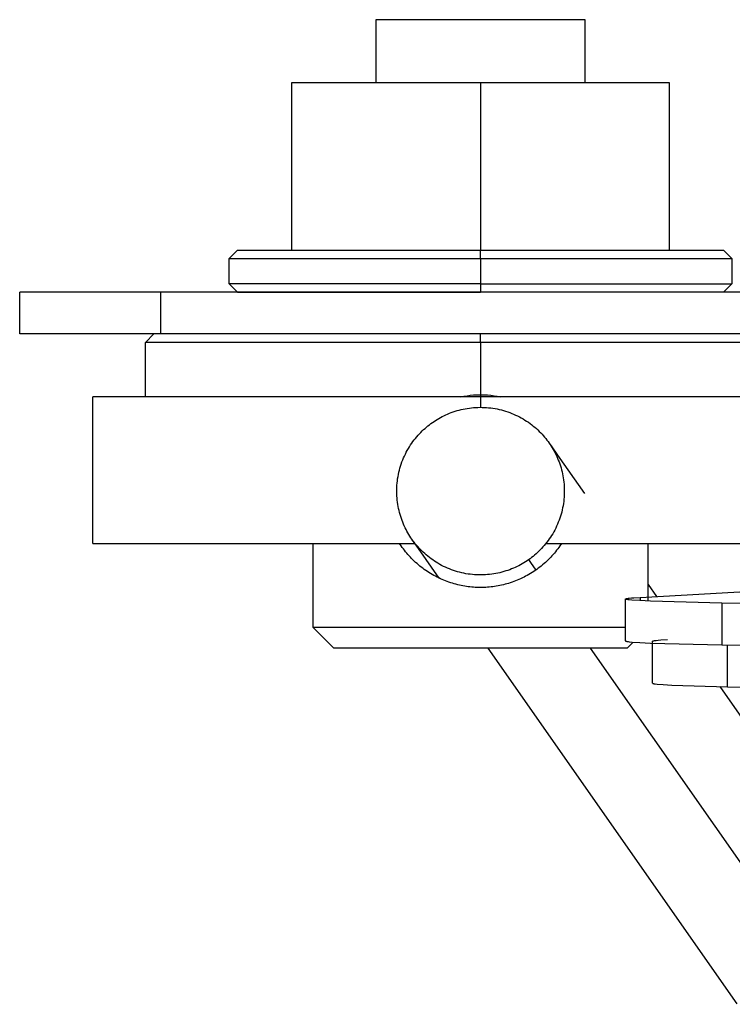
# Model space of a CAD drawing. Header units: millimetres. Extents: x -7950 to -6950, y 4408 to 5408.
# Tile 56 of 111: x -7267 to -7250, y 4873 to 4896. Entities that reach past the tile are written whole.
import ezdxf

# ---------------------------------------------------------------- set-up
doc = ezdxf.new("R2010")
doc.units = ezdxf.units.MM
doc.layers.add('SHOW Mini_Barndoor 002', color=7, linetype='Continuous', true_color=0x000000)

msp = doc.modelspace()

# ---------------------------------------------------------------- linework, layer by layer
at = {"layer": 'SHOW Mini_Barndoor 002', "color": 18, "lineweight": -3, "true_color": 0x000000}
for points in [[(-7258.051, 4896.194), (-7258.051, 4894.694)], [(-7253.051, 4896.194), (-7253.051, 4896.194), (-7258.051, 4896.194), (-7258.051, 4896.194)], [(-7253.051, 4894.694), (-7253.051, 4896.194)], [(-7260.051, 4890.694), (-7260.051, 4894.694)], [(-7260.051, 4894.694), (-7255.551, 4894.694)], [(-7255.551, 4894.694), (-7255.551, 4890.694)], [(-7255.551, 4894.694), (-7251.051, 4894.694)], [(-7251.051, 4894.694), (-7251.051, 4890.694)], [(-7261.551, 4890.494), (-7261.351, 4890.694)], [(-7261.551, 4889.894), (-7261.551, 4890.494)], [(-7261.551, 4890.494), (-7255.551, 4890.494)], [(-7261.351, 4890.694), (-7261.351, 4890.694), (-7261.35, 4890.694), (-7261.349, 4890.694), (-7261.345, 4890.694), (-7261.327, 4890.694), (-7261.254, 4890.694), (-7260.943, 4890.694), (-7259.652, 4890.694), (-7255.551, 4890.694)], [(-7255.551, 4890.494), (-7255.551, 4890.694)], [(-7255.551, 4890.694), (-7251.449, 4890.694), (-7250.158, 4890.694), (-7249.847, 4890.694), (-7249.774, 4890.694), (-7249.756, 4890.694), (-7249.752, 4890.694), (-7249.751, 4890.694), (-7249.751, 4890.694), (-7249.751, 4890.694)], [(-7255.551, 4890.494), (-7251.308, 4890.494), (-7249.972, 4890.494), (-7249.651, 4890.494), (-7249.575, 4890.494), (-7249.557, 4890.494), (-7249.552, 4890.494), (-7249.551, 4890.494), (-7249.551, 4890.494), (-7249.551, 4890.494)], [(-7255.551, 4890.494), (-7255.551, 4889.894)], [(-7249.751, 4890.694), (-7249.551, 4890.494)], [(-7249.551, 4890.494), (-7249.551, 4889.894)], [(-7255.551, 4889.894), (-7261.551, 4889.894)], [(-7261.351, 4889.694), (-7261.551, 4889.894)], [(-7255.551, 4889.894), (-7251.308, 4889.894), (-7249.972, 4889.894), (-7249.651, 4889.894), (-7249.575, 4889.894), (-7249.557, 4889.894), (-7249.552, 4889.894), (-7249.551, 4889.894), (-7249.551, 4889.894), (-7249.551, 4889.894)], [(-7255.551, 4889.894), (-7255.551, 4889.694)], [(-7249.551, 4889.894), (-7249.751, 4889.694)], [(-7266.551, 4888.694), (-7266.551, 4889.694)], [(-7263.179, 4889.694), (-7265.621, 4889.694), (-7266.324, 4889.694), (-7266.496, 4889.694), (-7266.537, 4889.694), (-7266.547, 4889.694), (-7266.55, 4889.694), (-7266.55, 4889.694), (-7266.551, 4889.694), (-7266.551, 4889.694)], [(-7263.179, 4888.694), (-7263.179, 4889.694)], [(-7118.527, 4889.694), (-7263.179, 4889.694)], [(-7263.179, 4888.694), (-7265.621, 4888.694), (-7266.324, 4888.694), (-7266.496, 4888.694), (-7266.537, 4888.694), (-7266.547, 4888.694), (-7266.55, 4888.694), (-7266.55, 4888.694), (-7266.551, 4888.694), (-7266.551, 4888.694)], [(-7263.551, 4888.494), (-7263.351, 4888.694)], [(-7118.527, 4888.694), (-7263.179, 4888.694)], [(-7255.551, 4888.494), (-7255.551, 4888.694)], [(-7263.551, 4887.194), (-7263.551, 4888.494)], [(-7255.551, 4888.494), (-7261.208, 4888.494), (-7262.989, 4888.494), (-7263.417, 4888.494), (-7263.518, 4888.494), (-7263.543, 4888.494), (-7263.549, 4888.494), (-7263.55, 4888.494), (-7263.551, 4888.494), (-7263.551, 4888.494)], [(-7247.551, 4888.494), (-7247.551, 4888.494), (-7247.551, 4888.494), (-7247.553, 4888.494), (-7247.559, 4888.494), (-7247.583, 4888.494), (-7247.684, 4888.494), (-7248.112, 4888.494), (-7249.894, 4888.494), (-7255.551, 4888.494)], [(-7255.551, 4888.494), (-7255.551, 4887.194)], [(-7264.801, 4883.694), (-7264.801, 4887.194)], [(-7255.551, 4887.194), (-7262.091, 4887.194), (-7264.151, 4887.194), (-7264.646, 4887.194), (-7264.763, 4887.194), (-7264.791, 4887.194), (-7264.798, 4887.194), (-7264.8, 4887.194), (-7264.801, 4887.194), (-7264.801, 4887.194)], [(-7256.027, 4887.194), (-7255.95, 4887.209), (-7255.872, 4887.221), (-7255.795, 4887.231), (-7255.718, 4887.238), (-7255.676, 4887.24), (-7255.634, 4887.242), (-7255.592, 4887.243), (-7255.55, 4887.244), (-7255.508, 4887.243), (-7255.466, 4887.242), (-7255.425, 4887.24), (-7255.383, 4887.238), (-7255.305, 4887.231), (-7255.228, 4887.221), (-7255.151, 4887.209), (-7255.073, 4887.194)], [(-7255.551, 4887.194), (-7255.551, 4886.944)], [(-7246.301, 4887.194), (-7246.301, 4887.194), (-7246.301, 4887.194), (-7246.303, 4887.194), (-7246.31, 4887.194), (-7246.338, 4887.194), (-7246.455, 4887.194), (-7246.95, 4887.194), (-7249.01, 4887.194), (-7255.551, 4887.194)], [(-7256.698, 4886.582), (-7256.661, 4886.607), (-7256.624, 4886.632), (-7256.585, 4886.655), (-7256.546, 4886.679), (-7256.506, 4886.701), (-7256.465, 4886.723), (-7256.423, 4886.743), (-7256.381, 4886.763), (-7256.337, 4886.783), (-7256.293, 4886.801), (-7256.248, 4886.818), (-7256.203, 4886.835), (-7256.157, 4886.85), (-7256.11, 4886.864), (-7256.062, 4886.877), (-7256.014, 4886.889), (-7255.966, 4886.9), (-7255.917, 4886.91), (-7255.867, 4886.919), (-7255.817, 4886.926), (-7255.767, 4886.932), (-7255.716, 4886.937), (-7255.665, 4886.94), (-7255.614, 4886.943), (-7255.563, 4886.944), (-7255.512, 4886.943), (-7255.46, 4886.942), (-7255.409, 4886.939), (-7255.357, 4886.934), (-7255.306, 4886.929), (-7255.254, 4886.922), (-7255.203, 4886.913), (-7255.153, 4886.904), (-7255.102, 4886.893), (-7255.052, 4886.881), (-7255.002, 4886.867), (-7254.952, 4886.852), (-7254.903, 4886.836), (-7254.855, 4886.819), (-7254.807, 4886.8), (-7254.76, 4886.781), (-7254.713, 4886.76), (-7254.667, 4886.738), (-7254.622, 4886.715), (-7254.578, 4886.691), (-7254.534, 4886.666), (-7254.492, 4886.64), (-7254.45, 4886.613), (-7254.409, 4886.586), (-7254.369, 4886.557), (-7254.329, 4886.528), (-7254.291, 4886.497), (-7254.254, 4886.467), (-7254.218, 4886.435), (-7254.183, 4886.403), (-7254.148, 4886.37), (-7254.115, 4886.337), (-7254.083, 4886.303), (-7254.052, 4886.268), (-7254.022, 4886.234), (-7253.993, 4886.198), (-7253.965, 4886.163), (-7253.938, 4886.127), (-7253.912, 4886.091), (-7253.887, 4886.054), (-7253.863, 4886.017), (-7253.839, 4885.978), (-7253.816, 4885.939), (-7253.794, 4885.899), (-7253.772, 4885.858), (-7253.751, 4885.816), (-7253.731, 4885.774), (-7253.712, 4885.73), (-7253.694, 4885.686), (-7253.676, 4885.641), (-7253.66, 4885.596), (-7253.645, 4885.55), (-7253.63, 4885.503), (-7253.617, 4885.455), (-7253.605, 4885.407), (-7253.594, 4885.359), (-7253.584, 4885.31), (-7253.576, 4885.26), (-7253.569, 4885.21), (-7253.562, 4885.16), (-7253.558, 4885.109), (-7253.554, 4885.059), (-7253.552, 4885.007), (-7253.551, 4884.956), (-7253.551, 4884.905), (-7253.553, 4884.853), (-7253.556, 4884.802), (-7253.56, 4884.75), (-7253.566, 4884.699), (-7253.573, 4884.648), (-7253.581, 4884.596), (-7253.591, 4884.546), (-7253.602, 4884.495), (-7253.614, 4884.445), (-7253.627, 4884.395), (-7253.642, 4884.346), (-7253.658, 4884.297), (-7253.676, 4884.248), (-7253.694, 4884.2), (-7253.714, 4884.153), (-7253.734, 4884.106), (-7253.756, 4884.061), (-7253.779, 4884.015), (-7253.803, 4883.971), (-7253.828, 4883.927), (-7253.854, 4883.885), (-7253.881, 4883.843), (-7253.909, 4883.802), (-7253.937, 4883.762), (-7253.967, 4883.723), (-7253.997, 4883.684), (-7254.028, 4883.647), (-7254.06, 4883.611), (-7254.092, 4883.576), (-7254.125, 4883.542), (-7254.158, 4883.508), (-7254.192, 4883.476), (-7254.226, 4883.445), (-7254.261, 4883.415), (-7254.296, 4883.386), (-7254.332, 4883.358), (-7254.367, 4883.331), (-7254.404, 4883.305)], [(-7254.404, 4883.305), (-7254.44, 4883.28), (-7254.478, 4883.256), (-7254.516, 4883.232), (-7254.555, 4883.209), (-7254.595, 4883.187), (-7254.636, 4883.165), (-7254.678, 4883.144), (-7254.721, 4883.124), (-7254.764, 4883.105), (-7254.808, 4883.087), (-7254.853, 4883.069), (-7254.899, 4883.053), (-7254.945, 4883.038), (-7254.992, 4883.024), (-7255.039, 4883.01), (-7255.087, 4882.998), (-7255.136, 4882.987), (-7255.185, 4882.978), (-7255.234, 4882.969), (-7255.284, 4882.962), (-7255.334, 4882.956), (-7255.385, 4882.951), (-7255.436, 4882.947), (-7255.487, 4882.945), (-7255.538, 4882.944), (-7255.59, 4882.944), (-7255.641, 4882.946), (-7255.693, 4882.949), (-7255.744, 4882.953), (-7255.796, 4882.959), (-7255.847, 4882.966), (-7255.898, 4882.974), (-7255.949, 4882.984), (-7255.999, 4882.995), (-7256.05, 4883.007), (-7256.1, 4883.021), (-7256.149, 4883.035), (-7256.198, 4883.051), (-7256.246, 4883.069), (-7256.294, 4883.087), (-7256.341, 4883.107), (-7256.388, 4883.128), (-7256.434, 4883.149), (-7256.479, 4883.172), (-7256.523, 4883.196), (-7256.567, 4883.221), (-7256.61, 4883.247), (-7256.652, 4883.274), (-7256.693, 4883.302), (-7256.733, 4883.331), (-7256.772, 4883.36), (-7256.81, 4883.39), (-7256.847, 4883.421), (-7256.883, 4883.453), (-7256.919, 4883.485), (-7256.953, 4883.518), (-7256.986, 4883.551), (-7257.018, 4883.585), (-7257.049, 4883.619), (-7257.079, 4883.654), (-7257.108, 4883.689), (-7257.136, 4883.725), (-7257.163, 4883.761), (-7257.189, 4883.797), (-7257.214, 4883.833), (-7257.238, 4883.871), (-7257.262, 4883.909), (-7257.285, 4883.948), (-7257.308, 4883.989), (-7257.329, 4884.03), (-7257.35, 4884.071), (-7257.37, 4884.114), (-7257.39, 4884.157), (-7257.408, 4884.201), (-7257.425, 4884.246), (-7257.441, 4884.292), (-7257.457, 4884.338), (-7257.471, 4884.385), (-7257.484, 4884.432), (-7257.496, 4884.48), (-7257.507, 4884.529), (-7257.517, 4884.578), (-7257.525, 4884.627), (-7257.533, 4884.677), (-7257.539, 4884.728), (-7257.544, 4884.778), (-7257.547, 4884.829), (-7257.55, 4884.88), (-7257.551, 4884.931), (-7257.55, 4884.983), (-7257.549, 4885.034), (-7257.546, 4885.086), (-7257.541, 4885.137), (-7257.536, 4885.189), (-7257.529, 4885.24), (-7257.52, 4885.291), (-7257.511, 4885.342), (-7257.5, 4885.393), (-7257.487, 4885.443), (-7257.474, 4885.493), (-7257.459, 4885.542), (-7257.443, 4885.591), (-7257.426, 4885.639), (-7257.407, 4885.687), (-7257.388, 4885.735), (-7257.367, 4885.781), (-7257.345, 4885.827), (-7257.322, 4885.872), (-7257.298, 4885.917), (-7257.273, 4885.96), (-7257.247, 4886.003), (-7257.22, 4886.045), (-7257.193, 4886.086), (-7257.164, 4886.126), (-7257.135, 4886.165), (-7257.104, 4886.203), (-7257.073, 4886.24), (-7257.042, 4886.277), (-7257.01, 4886.312), (-7256.977, 4886.346), (-7256.943, 4886.379), (-7256.91, 4886.411), (-7256.875, 4886.442), (-7256.84, 4886.472), (-7256.805, 4886.501), (-7256.77, 4886.529), (-7256.734, 4886.556), (-7256.698, 4886.582)], [(-7253.912, 4886.091), (-7253.912, 4886.091), (-7253.912, 4886.091), (-7253.912, 4886.091), (-7253.912, 4886.09), (-7253.91, 4886.087), (-7253.901, 4886.074), (-7253.864, 4886.023), (-7253.711, 4885.803), (-7253.072, 4884.891)], [(-7264.801, 4883.694), (-7264.801, 4883.694), (-7264.8, 4883.694), (-7264.799, 4883.694), (-7264.793, 4883.694), (-7264.772, 4883.694), (-7264.681, 4883.694), (-7264.298, 4883.694), (-7262.689, 4883.694), (-7257.112, 4883.694)], [(-7259.551, 4883.694), (-7259.551, 4881.694)], [(-7253.62, 4883.694), (-7253.658, 4883.637), (-7253.683, 4883.602), (-7253.708, 4883.567), (-7253.734, 4883.533), (-7253.761, 4883.499), (-7253.789, 4883.465), (-7253.817, 4883.432), (-7253.846, 4883.399), (-7253.876, 4883.367), (-7253.907, 4883.335), (-7253.938, 4883.304), (-7253.969, 4883.274), (-7254.002, 4883.244), (-7254.035, 4883.214), (-7254.069, 4883.185), (-7254.103, 4883.157), (-7254.137, 4883.129), (-7254.173, 4883.102), (-7254.209, 4883.076), (-7254.245, 4883.05), (-7254.282, 4883.025), (-7254.319, 4883.001), (-7254.357, 4882.978), (-7254.395, 4882.955), (-7254.434, 4882.933), (-7254.474, 4882.912), (-7254.513, 4882.891), (-7254.553, 4882.871), (-7254.594, 4882.852), (-7254.634, 4882.834), (-7254.675, 4882.817), (-7254.716, 4882.801), (-7254.757, 4882.785), (-7254.798, 4882.77), (-7254.84, 4882.756), (-7254.881, 4882.743), (-7254.923, 4882.731), (-7254.965, 4882.72), (-7255.006, 4882.709), (-7255.048, 4882.699), (-7255.09, 4882.69), (-7255.132, 4882.682), (-7255.174, 4882.675), (-7255.216, 4882.668), (-7255.258, 4882.663), (-7255.3, 4882.658), (-7255.342, 4882.653), (-7255.384, 4882.65), (-7255.426, 4882.647), (-7255.468, 4882.645), (-7255.51, 4882.644), (-7255.551, 4882.644), (-7255.593, 4882.644), (-7255.635, 4882.645), (-7255.677, 4882.647), (-7255.719, 4882.65), (-7255.761, 4882.653), (-7255.803, 4882.658), (-7255.845, 4882.663), (-7255.887, 4882.669), (-7255.929, 4882.675), (-7255.971, 4882.682), (-7256.012, 4882.691), (-7256.054, 4882.7), (-7256.096, 4882.709), (-7256.138, 4882.72), (-7256.179, 4882.731), (-7256.221, 4882.744), (-7256.262, 4882.757), (-7256.304, 4882.771), (-7256.345, 4882.785), (-7256.386, 4882.801), (-7256.427, 4882.817), (-7256.468, 4882.835), (-7256.508, 4882.853), (-7256.549, 4882.872), (-7256.589, 4882.891), (-7256.628, 4882.912), (-7256.668, 4882.933), (-7256.706, 4882.955), (-7256.745, 4882.978), (-7256.783, 4883.002), (-7256.82, 4883.026), (-7256.857, 4883.051), (-7256.893, 4883.076), (-7256.929, 4883.103), (-7256.964, 4883.13), (-7256.999, 4883.157), (-7257.033, 4883.185), (-7257.067, 4883.214), (-7257.1, 4883.244), (-7257.132, 4883.274), (-7257.164, 4883.305), (-7257.195, 4883.336), (-7257.226, 4883.368), (-7257.255, 4883.4), (-7257.284, 4883.433), (-7257.313, 4883.466), (-7257.34, 4883.499), (-7257.367, 4883.533), (-7257.393, 4883.567), (-7257.419, 4883.602), (-7257.444, 4883.638), (-7257.481, 4883.694)], [(-7256.538, 4882.866), (-7257.034, 4883.575), (-7257.152, 4883.744), (-7257.18, 4883.784), (-7257.187, 4883.793), (-7257.188, 4883.796), (-7257.189, 4883.796), (-7257.189, 4883.797), (-7257.189, 4883.797), (-7257.189, 4883.797)], [(-7253.989, 4883.694), (-7248.412, 4883.694), (-7246.803, 4883.694), (-7246.42, 4883.694), (-7246.33, 4883.694), (-7246.308, 4883.694), (-7246.302, 4883.694), (-7246.301, 4883.694), (-7246.301, 4883.694), (-7246.301, 4883.694)], [(-7251.551, 4882.32), (-7251.551, 4883.694)], [(-7254.404, 4883.305), (-7254.404, 4883.305), (-7254.404, 4883.305), (-7254.403, 4883.305), (-7254.403, 4883.305), (-7254.403, 4883.305), (-7254.401, 4883.302), (-7254.393, 4883.29), (-7254.361, 4883.244), (-7254.231, 4883.06)], [(-7251.74, 4882.409), (-7235.947, 4883.301)], [(-7251.551, 4882.718), (-7251.35, 4882.431)], [(-7252.087, 4882.369), (-7252.087, 4882.369), (-7252.087, 4882.37), (-7252.087, 4882.37), (-7252.087, 4882.37), (-7252.087, 4882.37), (-7252.087, 4882.37), (-7252.087, 4882.37), (-7252.087, 4882.371), (-7252.087, 4882.371), (-7252.087, 4882.371), (-7252.087, 4882.371), (-7252.087, 4882.371), (-7252.087, 4882.371), (-7252.086, 4882.371), (-7252.086, 4882.372), (-7252.086, 4882.372), (-7252.086, 4882.372), (-7252.086, 4882.372), (-7252.086, 4882.372), (-7252.085, 4882.372), (-7252.085, 4882.373), (-7252.085, 4882.373), (-7252.085, 4882.373), (-7252.084, 4882.373), (-7252.084, 4882.373), (-7252.084, 4882.373), (-7252.083, 4882.374), (-7252.083, 4882.374), (-7252.082, 4882.374), (-7252.081, 4882.375), (-7252.081, 4882.375), (-7252.08, 4882.375), (-7252.079, 4882.376), (-7252.077, 4882.376), (-7252.075, 4882.377), (-7252.073, 4882.378), (-7252.071, 4882.378), (-7252.066, 4882.379), (-7252.06, 4882.381), (-7252.053, 4882.382), (-7252.038, 4882.385), (-7252.021, 4882.387), (-7252, 4882.39), (-7251.951, 4882.395), (-7251.891, 4882.4), (-7251.74, 4882.409)], [(-7249.79, 4882.273), (-7251.49, 4882.317), (-7251.752, 4882.33), (-7251.94, 4882.343), (-7252.005, 4882.349), (-7252.03, 4882.353), (-7252.041, 4882.354), (-7252.051, 4882.356), (-7252.06, 4882.358), (-7252.067, 4882.359), (-7252.07, 4882.36), (-7252.073, 4882.361), (-7252.076, 4882.362), (-7252.077, 4882.362), (-7252.078, 4882.363), (-7252.08, 4882.363), (-7252.081, 4882.364), (-7252.082, 4882.364), (-7252.082, 4882.364), (-7252.083, 4882.365), (-7252.084, 4882.365), (-7252.085, 4882.366), (-7252.085, 4882.366), (-7252.086, 4882.366), (-7252.086, 4882.367), (-7252.087, 4882.367), (-7252.087, 4882.368), (-7252.087, 4882.368), (-7252.087, 4882.368), (-7252.087, 4882.369), (-7252.087, 4882.369)], [(-7252.087, 4881.369), (-7252.087, 4882.368)], [(-7251.74, 4882.409), (-7251.74, 4882.329)], [(-7249.79, 4882.273), (-7249.79, 4881.273)], [(-7236.973, 4882.05), (-7249.79, 4882.273)], [(-7259.051, 4881.194), (-7259.551, 4881.694)], [(-7259.551, 4881.694), (-7259.551, 4881.694), (-7252.087, 4881.694)], [(-7252.087, 4881.369), (-7252.087, 4881.369), (-7252.087, 4881.369), (-7252.087, 4881.368), (-7252.087, 4881.368), (-7252.087, 4881.367), (-7252.086, 4881.367), (-7252.086, 4881.367), (-7252.085, 4881.366), (-7252.085, 4881.366), (-7252.084, 4881.365), (-7252.083, 4881.365), (-7252.082, 4881.364), (-7252.082, 4881.364), (-7252.081, 4881.364), (-7252.08, 4881.363), (-7252.078, 4881.363), (-7252.077, 4881.362), (-7252.076, 4881.362), (-7252.073, 4881.361), (-7252.07, 4881.36), (-7252.067, 4881.36), (-7252.06, 4881.358), (-7252.051, 4881.356), (-7252.041, 4881.355), (-7252.03, 4881.353), (-7252.005, 4881.35), (-7251.94, 4881.343), (-7251.752, 4881.33), (-7251.49, 4881.317), (-7249.79, 4881.273)], [(-7251.904, 4881.34), (-7252.051, 4881.194)], [(-7251.447, 4881.362), (-7251.447, 4881.362), (-7251.447, 4881.363), (-7251.447, 4881.363), (-7251.447, 4881.363), (-7251.447, 4881.363), (-7251.447, 4881.363), (-7251.447, 4881.363), (-7251.447, 4881.364), (-7251.447, 4881.364), (-7251.446, 4881.364), (-7251.446, 4881.364), (-7251.446, 4881.364), (-7251.446, 4881.364), (-7251.446, 4881.365), (-7251.446, 4881.365), (-7251.446, 4881.365), (-7251.445, 4881.365), (-7251.445, 4881.365), (-7251.445, 4881.365), (-7251.445, 4881.366), (-7251.445, 4881.366), (-7251.444, 4881.366), (-7251.444, 4881.366), (-7251.444, 4881.366), (-7251.444, 4881.366), (-7251.443, 4881.367), (-7251.443, 4881.367), (-7251.442, 4881.367), (-7251.441, 4881.367), (-7251.441, 4881.368), (-7251.44, 4881.368), (-7251.439, 4881.368), (-7251.438, 4881.369), (-7251.436, 4881.369), (-7251.434, 4881.37), (-7251.432, 4881.371), (-7251.43, 4881.371), (-7251.425, 4881.373), (-7251.419, 4881.374), (-7251.412, 4881.375), (-7251.397, 4881.378), (-7251.378, 4881.381), (-7251.357, 4881.383), (-7251.307, 4881.388), (-7251.246, 4881.393), (-7251.091, 4881.403)], [(-7251.447, 4880.362), (-7251.447, 4881.362)], [(-7252.051, 4881.194), (-7252.051, 4881.194), (-7259.051, 4881.194), (-7259.051, 4881.194)], [(-7249.425, 4872.709), (-7255.366, 4881.194)], [(-7246.976, 4872.698), (-7252.925, 4881.194)], [(-7249.79, 4881.273), (-7236.973, 4881.05)], [(-7249.653, 4880.274), (-7249.653, 4881.271)], [(-7251.447, 4880.362), (-7251.447, 4880.362), (-7251.447, 4880.362), (-7251.447, 4880.361), (-7251.447, 4880.361), (-7251.446, 4880.361), (-7251.446, 4880.36), (-7251.446, 4880.36), (-7251.445, 4880.359), (-7251.445, 4880.359), (-7251.444, 4880.359), (-7251.444, 4880.358), (-7251.443, 4880.358), (-7251.442, 4880.358), (-7251.442, 4880.357), (-7251.441, 4880.357), (-7251.44, 4880.357), (-7251.439, 4880.356), (-7251.438, 4880.356), (-7251.436, 4880.355), (-7251.434, 4880.354), (-7251.431, 4880.354), (-7251.428, 4880.353), (-7251.425, 4880.352), (-7251.419, 4880.351), (-7251.411, 4880.349), (-7251.403, 4880.348), (-7251.383, 4880.345), (-7251.332, 4880.339), (-7251.188, 4880.327), (-7250.985, 4880.316), (-7249.653, 4880.274)], [(-7249.842, 4880.279), (-7246.149, 4875.003)], [(-7249.653, 4880.274), (-7234.718, 4879.954)]]:
    msp.add_lwpolyline(points, dxfattribs=at)
msp.add_lwpolyline([(-7255.551, 4889.694), (-7261.351, 4889.694), (-7261.351, 4889.694), (-7261.351, 4889.694)], close=True, dxfattribs=at)

doc.saveas('drawing.dxf')
